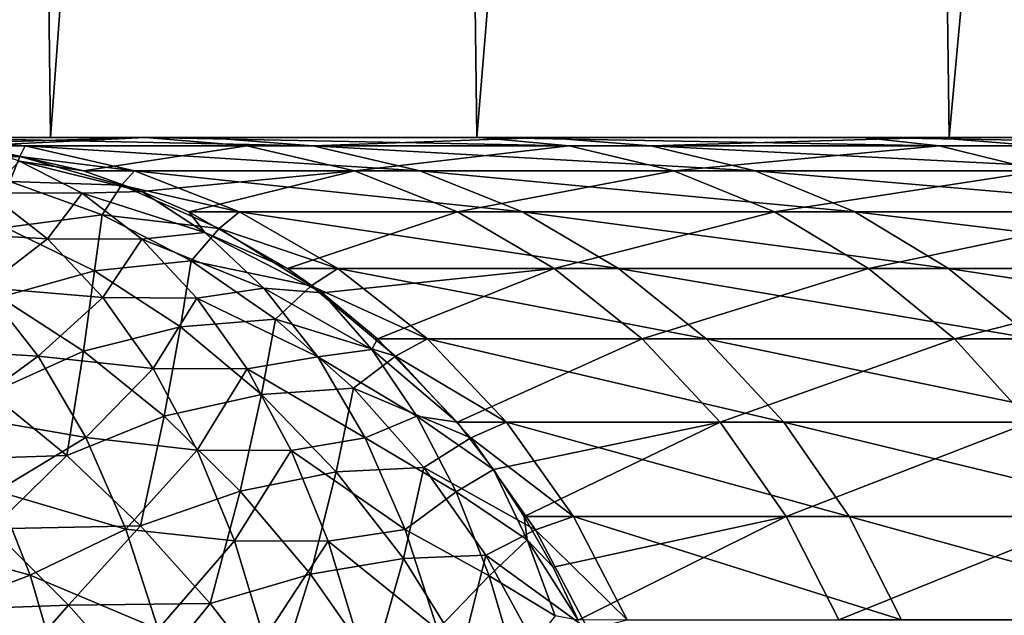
# Model space of a CAD drawing. Header units: millimetres. Extents: x -17.6 to 34.9, y -55.1 to 0.
# Tile 37 of 94: x -15.721 to -14.526, y -6.58 to -5.857. Entities that reach past the tile are written whole.
import ezdxf

# ---------------------------------------------------------------- set-up
doc = ezdxf.new("R2010")
doc.units = ezdxf.units.MM
doc.header["$LTSCALE"] = 38.447787
for name, color, linetype in [('23', 7, 'CONTINUOUS'), ('29', 7, 'CONTINUOUS'), ('3', 7, 'CONTINUOUS'), ('47', 7, 'CONTINUOUS'), ('49', 7, 'CONTINUOUS'), ('5', 7, 'CONTINUOUS'), ('7', 7, 'CONTINUOUS')]:
    doc.layers.add(name, color=color, linetype=linetype)

msp = doc.modelspace()

# ---------------------------------------------------------------- linework, layer by layer
at = {"layer": '23', "linetype": 'Continuous'}
for points in [[(-15.9125, -6, -5), (-15.568, -6, -6.0035), (-15.7992, -6.007, -4.9664), (-15.9125, -6, -5)], [(-15.7992, -6.007, -4.9664), (-15.568, -6, -6.0035), (-15.7766, -6.0101, -4.9595), (-15.7992, -6.007, -4.9664)], [(-15.7766, -6.0101, -4.9595), (-15.568, -6, -6.0035), (-15.445, -6.0102, -5.9271), (-15.7766, -6.0101, -4.9595)], [(-15.7766, -6.0101, -4.9595), (-15.445, -6.0102, -5.9271), (-15.6433, -6.0405, -4.9174), (-15.7766, -6.0101, -4.9595)], [(-15.6433, -6.0405, -4.9174), (-15.445, -6.0102, -5.9271), (-15.3144, -6.0405, -5.8779), (-15.6433, -6.0405, -4.9174)], [(-15.568, -6, -6.0035), (-15.163, -6, -6.9779), (-15.0539, -6.0102, -6.8737), (-15.568, -6, -6.0035)], [(-15.445, -6.0102, -5.9271), (-15.568, -6, -6.0035), (-15.0539, -6.0102, -6.8737), (-15.445, -6.0102, -5.9271)], [(-15.445, -6.0102, -5.9271), (-15.0539, -6.0102, -6.8737), (-15.3144, -6.0405, -5.8779), (-15.445, -6.0102, -5.9271)], [(-15.3144, -6.0405, -5.8779), (-15.0539, -6.0102, -6.8737), (-14.9267, -6.0405, -6.8164), (-15.3144, -6.0405, -5.8779)], [(-15.163, -6, -6.9779), (-14.6969, -6, -7.9243), (-14.6049, -6.0102, -7.7942), (-15.163, -6, -6.9779)], [(-15.0539, -6.0102, -6.8737), (-15.163, -6, -6.9779), (-14.6049, -6.0102, -7.7942), (-15.0539, -6.0102, -6.8737)], [(-15.0539, -6.0102, -6.8737), (-14.6049, -6.0102, -7.7942), (-14.9267, -6.0405, -6.8164), (-15.0539, -6.0102, -6.8737)], [(-14.9267, -6.0405, -6.8164), (-14.6049, -6.0102, -7.7942), (-14.4814, -6.0405, -7.7291), (-14.9267, -6.0405, -6.8164)], [(-14.6969, -6, -7.9243), (-14.1688, -6, -8.844), (-14.0996, -6.0102, -8.6851), (-14.6969, -6, -7.9243)], [(-14.6049, -6.0102, -7.7942), (-14.6969, -6, -7.9243), (-14.0996, -6.0102, -8.6851), (-14.6049, -6.0102, -7.7942)], [(-14.6049, -6.0102, -7.7942), (-14.0996, -6.0102, -8.6851), (-14.4814, -6.0405, -7.7291), (-14.6049, -6.0102, -7.7942)], [(-15.6433, -6.0405, -4.9174), (-15.3144, -6.0405, -5.8779), (-15.5725, -6.0655, -4.8949), (-15.6433, -6.0405, -4.9174)], [(-15.5725, -6.0655, -4.8949), (-15.3144, -6.0405, -5.8779), (-15.5153, -6.0905, -4.8774), (-15.5725, -6.0655, -4.8949)], [(-15.5153, -6.0905, -4.8774), (-15.3144, -6.0405, -5.8779), (-15.1892, -6.0905, -5.8306), (-15.5153, -6.0905, -4.8774)], [(-15.3144, -6.0405, -5.8779), (-14.9267, -6.0405, -6.8164), (-15.1892, -6.0905, -5.8306), (-15.3144, -6.0405, -5.8779)], [(-15.1892, -6.0905, -5.8306), (-14.9267, -6.0405, -6.8164), (-14.8046, -6.0905, -6.7615), (-15.1892, -6.0905, -5.8306)], [(-14.9267, -6.0405, -6.8164), (-14.4814, -6.0405, -7.7291), (-14.8046, -6.0905, -6.7615), (-14.9267, -6.0405, -6.8164)], [(-14.8046, -6.0905, -6.7615), (-14.4814, -6.0405, -7.7291), (-14.363, -6.0905, -7.6668), (-14.8046, -6.0905, -6.7615)], [(-15.5153, -6.0905, -4.8774), (-15.1892, -6.0905, -5.8306), (-15.3955, -6.159, -4.8411), (-15.5153, -6.0905, -4.8774)], [(-15.3955, -6.159, -4.8411), (-15.1892, -6.0905, -5.8306), (-15.072, -6.159, -5.7864), (-15.3955, -6.159, -4.8411)], [(-15.1892, -6.0905, -5.8306), (-14.8046, -6.0905, -6.7615), (-15.072, -6.159, -5.7864), (-15.1892, -6.0905, -5.8306)], [(-15.072, -6.159, -5.7864), (-14.8046, -6.0905, -6.7615), (-14.6904, -6.159, -6.7101), (-15.072, -6.159, -5.7864)], [(-14.8046, -6.0905, -6.7615), (-14.363, -6.0905, -7.6668), (-14.6904, -6.159, -6.7101), (-14.8046, -6.0905, -6.7615)], [(-14.6904, -6.159, -6.7101), (-14.363, -6.0905, -7.6668), (-14.2522, -6.159, -7.6084), (-14.6904, -6.159, -6.7101)], [(-15.3955, -6.159, -4.8411), (-15.072, -6.159, -5.7864), (-15.3537, -6.1888, -4.8279), (-15.3955, -6.159, -4.8411)], [(-15.3537, -6.1888, -4.8279), (-15.072, -6.159, -5.7864), (-15.2864, -6.2447, -4.8068), (-15.3537, -6.1888, -4.8279)], [(-15.2864, -6.2447, -4.8068), (-15.072, -6.159, -5.7864), (-14.9651, -6.2446, -5.746), (-15.2864, -6.2447, -4.8068)], [(-15.072, -6.159, -5.7864), (-14.6904, -6.159, -6.7101), (-14.9651, -6.2446, -5.746), (-15.072, -6.159, -5.7864)], [(-14.9651, -6.2446, -5.746), (-14.6904, -6.159, -6.7101), (-14.5861, -6.2446, -6.6632), (-14.9651, -6.2446, -5.746)], [(-14.6904, -6.159, -6.7101), (-14.2522, -6.159, -7.6084), (-14.5861, -6.2446, -6.6632), (-14.6904, -6.159, -6.7101)], [(-14.5861, -6.2446, -6.6632), (-14.2522, -6.159, -7.6084), (-14.151, -6.2446, -7.5551), (-14.5861, -6.2446, -6.6632)], [(-15.2864, -6.2447, -4.8068), (-14.9651, -6.2446, -5.746), (-15.1897, -6.3458, -4.7776), (-15.2864, -6.2447, -4.8068)], [(-15.1897, -6.3458, -4.7776), (-14.9651, -6.2446, -5.746), (-14.8706, -6.3457, -5.7104), (-15.1897, -6.3458, -4.7776)], [(-14.9651, -6.2446, -5.746), (-14.5861, -6.2446, -6.6632), (-14.8706, -6.3457, -5.7104), (-14.9651, -6.2446, -5.746)], [(-14.8706, -6.3457, -5.7104), (-14.5861, -6.2446, -6.6632), (-14.4941, -6.3457, -6.6218), (-14.8706, -6.3457, -5.7104)], [(-14.5861, -6.2446, -6.6632), (-14.151, -6.2446, -7.5551), (-14.4941, -6.3457, -6.6218), (-14.5861, -6.2446, -6.6632)], [(-15.1897, -6.3458, -4.7776), (-14.8706, -6.3457, -5.7104), (-15.1457, -6.4033, -4.7639), (-15.1897, -6.3458, -4.7776)], [(-15.1457, -6.4033, -4.7639), (-14.8706, -6.3457, -5.7104), (-15.1083, -6.4601, -4.7519), (-15.1457, -6.4033, -4.7639)], [(-15.1083, -6.4601, -4.7519), (-14.8706, -6.3457, -5.7104), (-14.7906, -6.4601, -5.6802), (-15.1083, -6.4601, -4.7519)], [(-14.8706, -6.3457, -5.7104), (-14.4941, -6.3457, -6.6218), (-14.7906, -6.4601, -5.6802), (-14.8706, -6.3457, -5.7104)], [(-14.7906, -6.4601, -5.6802), (-14.4941, -6.3457, -6.6218), (-14.4161, -6.4601, -6.5867), (-14.7906, -6.4601, -5.6802)], [(-15.1083, -6.4601, -4.7519), (-14.7906, -6.4601, -5.6802), (-15.0734, -6.5219, -4.7411), (-15.1083, -6.4601, -4.7519)], [(-15.0734, -6.5219, -4.7411), (-14.7906, -6.4601, -5.6802), (-15.0427, -6.586, -4.732), (-15.0734, -6.5219, -4.7411)], [(-15.0427, -6.586, -4.732), (-14.7906, -6.4601, -5.6802), (-14.7267, -6.5855, -5.6561), (-15.0427, -6.586, -4.732)], [(-14.7906, -6.4601, -5.6802), (-14.4161, -6.4601, -6.5867), (-14.7267, -6.5855, -5.6561), (-14.7906, -6.4601, -5.6802)], [(-14.7267, -6.5855, -5.6561), (-14.4161, -6.4601, -6.5867), (-14.3538, -6.5855, -6.5587), (-14.7267, -6.5855, -5.6561)]]:
    msp.add_3dface(points, dxfattribs=at)
at = {"layer": '29', "linetype": 'Continuous'}
for points in [[(-15.4961, -6, 5.9898), (-15.8497, -6, 5), (-15.3648, -6.0102, 5.9353), (-15.4961, -6, 5.9898)], [(-15.3648, -6.0102, 5.9353), (-15.8497, -6, 5), (-15.7142, -6.0102, 4.9564), (-15.3648, -6.0102, 5.9353)], [(-15.3648, -6.0102, 5.9353), (-15.7142, -6.0102, 4.9564), (-15.235, -6.0405, 5.8843), (-15.3648, -6.0102, 5.9353)], [(-15.235, -6.0405, 5.8843), (-15.7142, -6.0102, 4.9564), (-15.5814, -6.0405, 4.9137), (-15.235, -6.0405, 5.8843)], [(-15.0836, -6, 6.9503), (-15.4961, -6, 5.9898), (-15.3648, -6.0102, 5.9353), (-15.0836, -6, 6.9503)], [(-14.9546, -6.0102, 6.8903), (-15.0836, -6, 6.9503), (-15.3648, -6.0102, 5.9353), (-14.9546, -6.0102, 6.8903)], [(-14.9546, -6.0102, 6.8903), (-15.3648, -6.0102, 5.9353), (-14.8281, -6.0405, 6.8312), (-14.9546, -6.0102, 6.8903)], [(-14.8281, -6.0405, 6.8312), (-15.3648, -6.0102, 5.9353), (-15.235, -6.0405, 5.8843), (-14.8281, -6.0405, 6.8312)], [(-14.6116, -6, 7.8824), (-15.0836, -6, 6.9503), (-14.9546, -6.0102, 6.8903), (-14.6116, -6, 7.8824)], [(-14.485, -6.0102, 7.8176), (-14.6116, -6, 7.8824), (-14.9546, -6.0102, 6.8903), (-14.485, -6.0102, 7.8176)], [(-14.485, -6.0102, 7.8176), (-14.9546, -6.0102, 6.8903), (-14.3626, -6.0405, 7.7507), (-14.485, -6.0102, 7.8176)], [(-14.3626, -6.0405, 7.7507), (-14.9546, -6.0102, 6.8903), (-14.8281, -6.0405, 6.8312), (-14.3626, -6.0405, 7.7507)], [(-14.0794, -6, 8.7874), (-14.6116, -6, 7.8824), (-14.485, -6.0102, 7.8176), (-14.0794, -6, 8.7874)], [(-15.235, -6.0405, 5.8843), (-15.5814, -6.0405, 4.9137), (-15.1104, -6.0905, 5.8354), (-15.235, -6.0405, 5.8843)], [(-15.1104, -6.0905, 5.8354), (-15.5814, -6.0405, 4.9137), (-15.454, -6.0905, 4.8727), (-15.1104, -6.0905, 5.8354)], [(-14.8281, -6.0405, 6.8312), (-15.235, -6.0405, 5.8843), (-14.7069, -6.0905, 6.7746), (-14.8281, -6.0405, 6.8312)], [(-14.7069, -6.0905, 6.7746), (-15.235, -6.0405, 5.8843), (-15.1104, -6.0905, 5.8354), (-14.7069, -6.0905, 6.7746)], [(-14.3626, -6.0405, 7.7507), (-14.8281, -6.0405, 6.8312), (-14.2451, -6.0905, 7.6865), (-14.3626, -6.0405, 7.7507)], [(-14.2451, -6.0905, 7.6865), (-14.8281, -6.0405, 6.8312), (-14.7069, -6.0905, 6.7746), (-14.2451, -6.0905, 7.6865)], [(-15.1104, -6.0905, 5.8354), (-15.454, -6.0905, 4.8727), (-14.9938, -6.159, 5.7896), (-15.1104, -6.0905, 5.8354)], [(-14.9938, -6.159, 5.7896), (-15.454, -6.0905, 4.8727), (-15.3347, -6.159, 4.8343), (-14.9938, -6.159, 5.7896)], [(-14.7069, -6.0905, 6.7746), (-15.1104, -6.0905, 5.8354), (-14.5934, -6.159, 6.7215), (-14.7069, -6.0905, 6.7746)], [(-14.5934, -6.159, 6.7215), (-15.1104, -6.0905, 5.8354), (-14.9938, -6.159, 5.7896), (-14.5934, -6.159, 6.7215)], [(-14.2451, -6.0905, 7.6865), (-14.7069, -6.0905, 6.7746), (-14.1352, -6.159, 7.6264), (-14.2451, -6.0905, 7.6865)], [(-14.1352, -6.159, 7.6264), (-14.7069, -6.0905, 6.7746), (-14.5934, -6.159, 6.7215), (-14.1352, -6.159, 7.6264)], [(-14.9938, -6.159, 5.7896), (-15.3347, -6.159, 4.8343), (-14.8874, -6.2446, 5.7478), (-14.9938, -6.159, 5.7896)], [(-14.8874, -6.2446, 5.7478), (-15.3347, -6.159, 4.8343), (-15.2259, -6.2446, 4.7993), (-14.8874, -6.2446, 5.7478)], [(-14.5934, -6.159, 6.7215), (-14.9938, -6.159, 5.7896), (-14.4899, -6.2446, 6.6731), (-14.5934, -6.159, 6.7215)], [(-14.4899, -6.2446, 6.6731), (-14.9938, -6.159, 5.7896), (-14.8874, -6.2446, 5.7478), (-14.4899, -6.2446, 6.6731)], [(-14.1352, -6.159, 7.6264), (-14.5934, -6.159, 6.7215), (-14.0349, -6.2446, 7.5715), (-14.1352, -6.159, 7.6264)], [(-14.0349, -6.2446, 7.5715), (-14.5934, -6.159, 6.7215), (-14.4899, -6.2446, 6.6731), (-14.0349, -6.2446, 7.5715)], [(-14.8874, -6.2446, 5.7478), (-15.2259, -6.2446, 4.7993), (-14.7934, -6.3457, 5.7109), (-14.8874, -6.2446, 5.7478)], [(-14.7934, -6.3457, 5.7109), (-15.2259, -6.2446, 4.7993), (-15.1298, -6.3457, 4.7684), (-14.7934, -6.3457, 5.7109)], [(-14.4899, -6.2446, 6.6731), (-14.8874, -6.2446, 5.7478), (-14.3984, -6.3457, 6.6303), (-14.4899, -6.2446, 6.6731)], [(-14.3984, -6.3457, 6.6303), (-14.8874, -6.2446, 5.7478), (-14.7934, -6.3457, 5.7109), (-14.3984, -6.3457, 6.6303)], [(-14.7934, -6.3457, 5.7109), (-15.1298, -6.3457, 4.7684), (-14.7139, -6.4601, 5.6796), (-14.7934, -6.3457, 5.7109)], [(-14.7139, -6.4601, 5.6796), (-15.1298, -6.3457, 4.7684), (-15.0484, -6.4601, 4.7422), (-14.7139, -6.4601, 5.6796)], [(-14.3984, -6.3457, 6.6303), (-14.7934, -6.3457, 5.7109), (-14.321, -6.4601, 6.5941), (-14.3984, -6.3457, 6.6303)], [(-14.321, -6.4601, 6.5941), (-14.7934, -6.3457, 5.7109), (-14.7139, -6.4601, 5.6796), (-14.321, -6.4601, 6.5941)], [(-14.7139, -6.4601, 5.6796), (-15.0484, -6.4601, 4.7422), (-14.6503, -6.5855, 5.6546), (-14.7139, -6.4601, 5.6796)], [(-14.6503, -6.5855, 5.6546), (-15.0484, -6.4601, 4.7422), (-14.9834, -6.5855, 4.7212), (-14.6503, -6.5855, 5.6546)], [(-14.321, -6.4601, 6.5941), (-14.7139, -6.4601, 5.6796), (-14.2591, -6.5855, 6.5652), (-14.321, -6.4601, 6.5941)], [(-14.2591, -6.5855, 6.5652), (-14.7139, -6.4601, 5.6796), (-14.6503, -6.5855, 5.6546), (-14.2591, -6.5855, 6.5652)]]:
    msp.add_3dface(points, dxfattribs=at)
at = {"layer": '3', "linetype": 'Continuous'}
for points in [[(-15.6832, -6, 7.987), (-15.7552, 0, 7.8442), (-16.1414, -6, 7.0154), (-15.6832, -6, 7.987)], [(-16.1414, -6, -7.0154), (-15.7552, 0, -7.8442), (-15.6832, -6, -7.987), (-16.1414, -6, -7.0154)], [(-15.2416, 0, 8.8005), (-15.7552, 0, 7.8442), (-15.6832, -6, 7.987), (-15.2416, 0, 8.8005)], [(-15.7552, 0, -7.8442), (-15.2416, 0, -8.8005), (-15.6832, -6, -7.987), (-15.7552, 0, -7.8442)], [(-15.1659, -6, 8.9305), (-15.2416, 0, 8.8005), (-15.6832, -6, 7.987), (-15.1659, -6, 8.9305)], [(-15.6832, -6, -7.987), (-15.2416, 0, -8.8005), (-15.1659, -6, -8.9305), (-15.6832, -6, -7.987)], [(-14.6717, 0, 9.7211), (-15.2416, 0, 8.8005), (-15.1659, -6, 8.9305), (-14.6717, 0, 9.7211)], [(-15.2416, 0, -8.8005), (-14.6717, 0, -9.7211), (-15.1659, -6, -8.9305), (-15.2416, 0, -8.8005)], [(-14.5927, -6, 9.8391), (-14.6717, 0, 9.7211), (-15.1659, -6, 8.9305), (-14.5927, -6, 9.8391)], [(-15.1659, -6, -8.9305), (-14.6717, 0, -9.7211), (-14.5927, -6, -9.8391), (-15.1659, -6, -8.9305)], [(-14.0449, 0, 10.6064), (-14.6717, 0, 9.7211), (-14.5927, -6, 9.8391), (-14.0449, 0, 10.6064)], [(-14.6717, 0, -9.7211), (-14.0449, 0, -10.6064), (-14.5927, -6, -9.8391), (-14.6717, 0, -9.7211)], [(-13.9643, -6, 10.7124), (-14.0449, 0, 10.6064), (-14.5927, -6, 9.8391), (-13.9643, -6, 10.7124)], [(-14.5927, -6, -9.8391), (-14.0449, 0, -10.6064), (-13.9643, -6, -10.7124), (-14.5927, -6, -9.8391)]]:
    msp.add_3dface(points, dxfattribs=at)
at = {"layer": '47', "linetype": 'Continuous'}
for points in [[(-15.7766, -6.0101, -4.9595), (-15.6433, -6.0405, -4.9174), (-15.7208, -6.0286, -4.86), (-15.7766, -6.0101, -4.9595)], [(-15.7208, -6.0286, -4.86), (-15.6448, -6.0677, -4.7571), (-15.7591, -6.0672, -4.6739), (-15.7208, -6.0286, -4.86)], [(-15.6433, -6.0405, -4.9174), (-15.5725, -6.0655, -4.8949), (-15.7208, -6.0286, -4.86), (-15.6433, -6.0405, -4.9174)], [(-15.7208, -6.0286, -4.86), (-15.5725, -6.0655, -4.8949), (-15.6448, -6.0677, -4.7571), (-15.7208, -6.0286, -4.86)], [(-15.7591, -6.0672, -4.6739), (-15.6868, -6.1229, -4.576), (-15.8354, -6.1146, -4.5416), (-15.7591, -6.0672, -4.6739)], [(-15.7591, -6.0672, -4.6739), (-15.6448, -6.0677, -4.7571), (-15.6868, -6.1229, -4.576), (-15.7591, -6.0672, -4.6739)], [(-15.6448, -6.0677, -4.7571), (-15.5726, -6.1235, -4.6593), (-15.6868, -6.1229, -4.576), (-15.6448, -6.0677, -4.7571)], [(-15.5725, -6.0655, -4.8949), (-15.4959, -6.1153, -4.791), (-15.6448, -6.0677, -4.7571), (-15.5725, -6.0655, -4.8949)], [(-15.6448, -6.0677, -4.7571), (-15.4959, -6.1153, -4.791), (-15.5726, -6.1235, -4.6593), (-15.6448, -6.0677, -4.7571)], [(-15.5725, -6.0655, -4.8949), (-15.5153, -6.0905, -4.8774), (-15.4959, -6.1153, -4.791), (-15.5725, -6.0655, -4.8949)], [(-15.5153, -6.0905, -4.8774), (-15.3955, -6.159, -4.8411), (-15.4959, -6.1153, -4.791), (-15.5153, -6.0905, -4.8774)], [(-15.8354, -6.1146, -4.5416), (-15.6868, -6.1229, -4.576), (-15.7637, -6.182, -4.4444), (-15.8354, -6.1146, -4.5416)], [(-15.4959, -6.1153, -4.791), (-15.4243, -6.1828, -4.694), (-15.5726, -6.1235, -4.6593), (-15.4959, -6.1153, -4.791)], [(-15.3955, -6.159, -4.8411), (-15.3537, -6.1888, -4.8279), (-15.4959, -6.1153, -4.791), (-15.3955, -6.159, -4.8411)], [(-15.4959, -6.1153, -4.791), (-15.3537, -6.1888, -4.8279), (-15.4243, -6.1828, -4.694), (-15.4959, -6.1153, -4.791)], [(-15.6868, -6.1229, -4.576), (-15.6196, -6.1945, -4.485), (-15.7637, -6.182, -4.4444), (-15.6868, -6.1229, -4.576)], [(-15.6868, -6.1229, -4.576), (-15.5726, -6.1235, -4.6593), (-15.6196, -6.1945, -4.485), (-15.6868, -6.1229, -4.576)], [(-15.5726, -6.1235, -4.6593), (-15.5055, -6.195, -4.5685), (-15.6196, -6.1945, -4.485), (-15.5726, -6.1235, -4.6593)], [(-15.5726, -6.1235, -4.6593), (-15.4243, -6.1828, -4.694), (-15.5055, -6.195, -4.5685), (-15.5726, -6.1235, -4.6593)], [(-15.7637, -6.182, -4.4444), (-15.6983, -6.2657, -4.3559), (-15.8513, -6.2561, -4.3345), (-15.7637, -6.182, -4.4444)], [(-15.7637, -6.182, -4.4444), (-15.6196, -6.1945, -4.485), (-15.6983, -6.2657, -4.3559), (-15.7637, -6.182, -4.4444)], [(-15.4243, -6.1828, -4.694), (-15.359, -6.2665, -4.6056), (-15.5055, -6.195, -4.5685), (-15.4243, -6.1828, -4.694)], [(-15.3537, -6.1888, -4.8279), (-15.2934, -6.2573, -4.7452), (-15.4243, -6.1828, -4.694), (-15.3537, -6.1888, -4.8279)], [(-15.4243, -6.1828, -4.694), (-15.2934, -6.2573, -4.7452), (-15.359, -6.2665, -4.6056), (-15.4243, -6.1828, -4.694)], [(-15.3537, -6.1888, -4.8279), (-15.2864, -6.2447, -4.8068), (-15.2934, -6.2573, -4.7452), (-15.3537, -6.1888, -4.8279)], [(-15.6196, -6.1945, -4.485), (-15.5587, -6.2805, -4.4025), (-15.6983, -6.2657, -4.3559), (-15.6196, -6.1945, -4.485)], [(-15.6196, -6.1945, -4.485), (-15.5055, -6.195, -4.5685), (-15.5587, -6.2805, -4.4025), (-15.6196, -6.1945, -4.485)], [(-15.5055, -6.195, -4.5685), (-15.4447, -6.281, -4.4861), (-15.5587, -6.2805, -4.4025), (-15.5055, -6.195, -4.5685)], [(-15.5055, -6.195, -4.5685), (-15.359, -6.2665, -4.6056), (-15.4447, -6.281, -4.4861), (-15.5055, -6.195, -4.5685)], [(-15.2864, -6.2447, -4.8068), (-15.1897, -6.3458, -4.7776), (-15.2934, -6.2573, -4.7452), (-15.2864, -6.2447, -4.8068)], [(-15.8513, -6.2561, -4.3345), (-15.6983, -6.2657, -4.3559), (-15.7965, -6.337, -4.2604), (-15.8513, -6.2561, -4.3345)], [(-15.2934, -6.2573, -4.7452), (-15.2388, -6.3382, -4.6714), (-15.359, -6.2665, -4.6056), (-15.2934, -6.2573, -4.7452)], [(-15.2934, -6.2573, -4.7452), (-15.1897, -6.3458, -4.7776), (-15.2388, -6.3382, -4.6714), (-15.2934, -6.2573, -4.7452)], [(-15.6983, -6.2657, -4.3559), (-15.6405, -6.3642, -4.2777), (-15.7965, -6.337, -4.2604), (-15.6983, -6.2657, -4.3559)], [(-15.6983, -6.2657, -4.3559), (-15.5587, -6.2805, -4.4025), (-15.6405, -6.3642, -4.2777), (-15.6983, -6.2657, -4.3559)], [(-15.359, -6.2665, -4.6056), (-15.3014, -6.3649, -4.5277), (-15.4447, -6.281, -4.4861), (-15.359, -6.2665, -4.6056)], [(-15.359, -6.2665, -4.6056), (-15.2388, -6.3382, -4.6714), (-15.3014, -6.3649, -4.5277), (-15.359, -6.2665, -4.6056)], [(-15.5587, -6.2805, -4.4025), (-15.5052, -6.3795, -4.33), (-15.6405, -6.3642, -4.2777), (-15.5587, -6.2805, -4.4025)], [(-15.5587, -6.2805, -4.4025), (-15.4447, -6.281, -4.4861), (-15.5052, -6.3795, -4.33), (-15.5587, -6.2805, -4.4025)], [(-15.4447, -6.281, -4.4861), (-15.3913, -6.38, -4.4137), (-15.5052, -6.3795, -4.33), (-15.4447, -6.281, -4.4861)], [(-15.4447, -6.281, -4.4861), (-15.3014, -6.3649, -4.5277), (-15.3913, -6.38, -4.4137), (-15.4447, -6.281, -4.4861)], [(-15.7965, -6.337, -4.2604), (-15.6405, -6.3642, -4.2777), (-15.7486, -6.4293, -4.1954), (-15.7965, -6.337, -4.2604)], [(-15.2388, -6.3382, -4.6714), (-15.191, -6.4303, -4.6066), (-15.3014, -6.3649, -4.5277), (-15.2388, -6.3382, -4.6714)], [(-15.1897, -6.3458, -4.7776), (-15.1457, -6.4033, -4.7639), (-15.2388, -6.3382, -4.6714), (-15.1897, -6.3458, -4.7776)], [(-15.2388, -6.3382, -4.6714), (-15.1457, -6.4033, -4.7639), (-15.191, -6.4303, -4.6066), (-15.2388, -6.3382, -4.6714)], [(-15.6405, -6.3642, -4.2777), (-15.5917, -6.4754, -4.2115), (-15.7486, -6.4293, -4.1954), (-15.6405, -6.3642, -4.2777)], [(-15.6405, -6.3642, -4.2777), (-15.5052, -6.3795, -4.33), (-15.5917, -6.4754, -4.2115), (-15.6405, -6.3642, -4.2777)], [(-15.3014, -6.3649, -4.5277), (-15.2527, -6.476, -4.4616), (-15.3913, -6.38, -4.4137), (-15.3014, -6.3649, -4.5277)], [(-15.3014, -6.3649, -4.5277), (-15.191, -6.4303, -4.6066), (-15.2527, -6.476, -4.4616), (-15.3014, -6.3649, -4.5277)], [(-15.5052, -6.3795, -4.33), (-15.46, -6.4896, -4.2688), (-15.5917, -6.4754, -4.2115), (-15.5052, -6.3795, -4.33)], [(-15.5052, -6.3795, -4.33), (-15.3913, -6.38, -4.4137), (-15.46, -6.4896, -4.2688), (-15.5052, -6.3795, -4.33)], [(-15.3913, -6.38, -4.4137), (-15.3462, -6.49, -4.3527), (-15.46, -6.4896, -4.2688), (-15.3913, -6.38, -4.4137)], [(-15.3913, -6.38, -4.4137), (-15.2527, -6.476, -4.4616), (-15.3462, -6.49, -4.3527), (-15.3913, -6.38, -4.4137)], [(-15.1457, -6.4033, -4.7639), (-15.1049, -6.4884, -4.7069), (-15.191, -6.4303, -4.6066), (-15.1457, -6.4033, -4.7639)], [(-15.1457, -6.4033, -4.7639), (-15.1083, -6.4601, -4.7519), (-15.1049, -6.4884, -4.7069), (-15.1457, -6.4033, -4.7639)], [(-15.7486, -6.4293, -4.1954), (-15.7081, -6.5313, -4.1407), (-15.8699, -6.4866, -4.1429), (-15.7486, -6.4293, -4.1954)], [(-15.7486, -6.4293, -4.1954), (-15.5917, -6.4754, -4.2115), (-15.7081, -6.5313, -4.1407), (-15.7486, -6.4293, -4.1954)], [(-15.191, -6.4303, -4.6066), (-15.1507, -6.5322, -4.5521), (-15.2527, -6.476, -4.4616), (-15.191, -6.4303, -4.6066)], [(-15.191, -6.4303, -4.6066), (-15.1049, -6.4884, -4.7069), (-15.1507, -6.5322, -4.5521), (-15.191, -6.4303, -4.6066)], [(-15.1083, -6.4601, -4.7519), (-15.0734, -6.5219, -4.7411), (-15.1049, -6.4884, -4.7069), (-15.1083, -6.4601, -4.7519)], [(-15.5917, -6.4754, -4.2115), (-15.5526, -6.5971, -4.1586), (-15.7081, -6.5313, -4.1407), (-15.5917, -6.4754, -4.2115)], [(-15.5917, -6.4754, -4.2115), (-15.46, -6.4896, -4.2688), (-15.5526, -6.5971, -4.1586), (-15.5917, -6.4754, -4.2115)], [(-15.2527, -6.476, -4.4616), (-15.2137, -6.5976, -4.4088), (-15.3462, -6.49, -4.3527), (-15.2527, -6.476, -4.4616)], [(-15.2527, -6.476, -4.4616), (-15.1507, -6.5322, -4.5521), (-15.2137, -6.5976, -4.4088), (-15.2527, -6.476, -4.4616)], [(-15.8699, -6.4866, -4.1429), (-15.7081, -6.5313, -4.1407), (-15.8353, -6.5794, -4.0961), (-15.8699, -6.4866, -4.1429)], [(-15.1049, -6.4884, -4.7069), (-15.0706, -6.581, -4.6603), (-15.1507, -6.5322, -4.5521), (-15.1049, -6.4884, -4.7069)], [(-15.0734, -6.5219, -4.7411), (-15.0427, -6.586, -4.732), (-15.1049, -6.4884, -4.7069), (-15.0734, -6.5219, -4.7411)], [(-15.1049, -6.4884, -4.7069), (-15.0427, -6.586, -4.732), (-15.0706, -6.581, -4.6603), (-15.1049, -6.4884, -4.7069)], [(-15.46, -6.4896, -4.2688), (-15.424, -6.6089, -4.2201), (-15.5526, -6.5971, -4.1586), (-15.46, -6.4896, -4.2688)], [(-15.46, -6.4896, -4.2688), (-15.3462, -6.49, -4.3527), (-15.424, -6.6089, -4.2201), (-15.46, -6.4896, -4.2688)], [(-15.3462, -6.49, -4.3527), (-15.3102, -6.6093, -4.304), (-15.424, -6.6089, -4.2201), (-15.3462, -6.49, -4.3527)], [(-15.3462, -6.49, -4.3527), (-15.2137, -6.5976, -4.4088), (-15.3102, -6.6093, -4.304), (-15.3462, -6.49, -4.3527)], [(-15.7081, -6.5313, -4.1407), (-15.6759, -6.6413, -4.0971), (-15.8353, -6.5794, -4.0961), (-15.7081, -6.5313, -4.1407)], [(-15.7081, -6.5313, -4.1407), (-15.5526, -6.5971, -4.1586), (-15.6759, -6.6413, -4.0971), (-15.7081, -6.5313, -4.1407)], [(-15.1507, -6.5322, -4.5521), (-15.1187, -6.642, -4.5086), (-15.2137, -6.5976, -4.4088), (-15.1507, -6.5322, -4.5521)], [(-15.1507, -6.5322, -4.5521), (-15.0706, -6.581, -4.6603), (-15.1187, -6.642, -4.5086), (-15.1507, -6.5322, -4.5521)], [(-15.8353, -6.5794, -4.0961), (-15.6759, -6.6413, -4.0971), (-15.8079, -6.6787, -4.0588), (-15.8353, -6.5794, -4.0961)]]:
    msp.add_3dface(points, dxfattribs=at)
at = {"layer": '49', "linetype": 'Continuous'}
for points in [[(-15.8497, -6, 5), (-15.8497, -6.0067, 4.884), (-15.7142, -6.0102, 4.9564), (-15.8497, -6, 5)], [(-15.8497, -6.0067, 4.884), (-15.8497, -6.0294, 4.7594), (-15.7205, -6.023, 4.8303), (-15.8497, -6.0067, 4.884)], [(-15.7142, -6.0102, 4.9564), (-15.8497, -6.0067, 4.884), (-15.7205, -6.023, 4.8303), (-15.7142, -6.0102, 4.9564)], [(-15.5814, -6.0405, 4.9137), (-15.7142, -6.0102, 4.9564), (-15.7205, -6.023, 4.8303), (-15.5814, -6.0405, 4.9137)], [(-15.7205, -6.023, 4.8303), (-15.8497, -6.0294, 4.7594), (-15.7328, -6.0534, 4.6996), (-15.7205, -6.023, 4.8303)], [(-15.5971, -6.0578, 4.7797), (-15.7205, -6.023, 4.8303), (-15.7328, -6.0534, 4.6996), (-15.5971, -6.0578, 4.7797)], [(-15.5971, -6.0578, 4.7797), (-15.5814, -6.0405, 4.9137), (-15.7205, -6.023, 4.8303), (-15.5971, -6.0578, 4.7797)], [(-15.454, -6.0905, 4.8727), (-15.5814, -6.0405, 4.9137), (-15.5971, -6.0578, 4.7797), (-15.454, -6.0905, 4.8727)], [(-15.7328, -6.0534, 4.6996), (-15.7379, -6.1092, 4.5596), (-15.6207, -6.0938, 4.6445), (-15.7328, -6.0534, 4.6996)], [(-15.5971, -6.0578, 4.7797), (-15.7328, -6.0534, 4.6996), (-15.6207, -6.0938, 4.6445), (-15.5971, -6.0578, 4.7797)], [(-15.4784, -6.1106, 4.7332), (-15.5971, -6.0578, 4.7797), (-15.6207, -6.0938, 4.6445), (-15.4784, -6.1106, 4.7332)], [(-15.4784, -6.1106, 4.7332), (-15.454, -6.0905, 4.8727), (-15.5971, -6.0578, 4.7797), (-15.4784, -6.1106, 4.7332)], [(-15.7379, -6.1092, 4.5596), (-15.6298, -6.1621, 4.5005), (-15.6207, -6.0938, 4.6445), (-15.7379, -6.1092, 4.5596)], [(-15.6207, -6.0938, 4.6445), (-15.6298, -6.1621, 4.5005), (-15.5126, -6.1498, 4.5956), (-15.6207, -6.0938, 4.6445)], [(-15.4784, -6.1106, 4.7332), (-15.6207, -6.0938, 4.6445), (-15.5126, -6.1498, 4.5956), (-15.4784, -6.1106, 4.7332)], [(-15.3347, -6.159, 4.8343), (-15.454, -6.0905, 4.8727), (-15.4784, -6.1106, 4.7332), (-15.3347, -6.159, 4.8343)], [(-15.7379, -6.1092, 4.5596), (-15.7449, -6.1939, 4.4175), (-15.6298, -6.1621, 4.5005), (-15.7379, -6.1092, 4.5596)], [(-15.3668, -6.1803, 4.6918), (-15.4784, -6.1106, 4.7332), (-15.5126, -6.1498, 4.5956), (-15.3668, -6.1803, 4.6918)], [(-15.3668, -6.1803, 4.6918), (-15.3347, -6.159, 4.8343), (-15.4784, -6.1106, 4.7332), (-15.3668, -6.1803, 4.6918)], [(-15.6298, -6.1621, 4.5005), (-15.5256, -6.2301, 4.4503), (-15.5126, -6.1498, 4.5956), (-15.6298, -6.1621, 4.5005)], [(-15.5126, -6.1498, 4.5956), (-15.5256, -6.2301, 4.4503), (-15.4103, -6.2205, 4.5536), (-15.5126, -6.1498, 4.5956)], [(-15.3668, -6.1803, 4.6918), (-15.5126, -6.1498, 4.5956), (-15.4103, -6.2205, 4.5536), (-15.3668, -6.1803, 4.6918)], [(-15.7449, -6.1939, 4.4175), (-15.6433, -6.2596, 4.3603), (-15.6298, -6.1621, 4.5005), (-15.7449, -6.1939, 4.4175)], [(-15.6298, -6.1621, 4.5005), (-15.6433, -6.2596, 4.3603), (-15.5256, -6.2301, 4.4503), (-15.6298, -6.1621, 4.5005)], [(-15.2259, -6.2446, 4.7993), (-15.3347, -6.159, 4.8343), (-15.3668, -6.1803, 4.6918), (-15.2259, -6.2446, 4.7993)], [(-15.2644, -6.2656, 4.6563), (-15.3668, -6.1803, 4.6918), (-15.4103, -6.2205, 4.5536), (-15.2644, -6.2656, 4.6563)], [(-15.2644, -6.2656, 4.6563), (-15.2259, -6.2446, 4.7993), (-15.3668, -6.1803, 4.6918), (-15.2644, -6.2656, 4.6563)], [(-15.7449, -6.1939, 4.4175), (-15.7561, -6.3105, 4.2817), (-15.6433, -6.2596, 4.3603), (-15.7449, -6.1939, 4.4175)], [(-15.5256, -6.2301, 4.4503), (-15.4272, -6.3119, 4.41), (-15.4103, -6.2205, 4.5536), (-15.5256, -6.2301, 4.4503)], [(-15.4103, -6.2205, 4.5536), (-15.4272, -6.3119, 4.41), (-15.3155, -6.3045, 4.5194), (-15.4103, -6.2205, 4.5536)], [(-15.2644, -6.2656, 4.6563), (-15.4103, -6.2205, 4.5536), (-15.3155, -6.3045, 4.5194), (-15.2644, -6.2656, 4.6563)], [(-15.6433, -6.2596, 4.3603), (-15.5455, -6.3385, 4.3145), (-15.5256, -6.2301, 4.4503), (-15.6433, -6.2596, 4.3603)], [(-15.5256, -6.2301, 4.4503), (-15.5455, -6.3385, 4.3145), (-15.4272, -6.3119, 4.41), (-15.5256, -6.2301, 4.4503)], [(-15.1298, -6.3457, 4.7684), (-15.2259, -6.2446, 4.7993), (-15.2644, -6.2656, 4.6563), (-15.1298, -6.3457, 4.7684)], [(-15.7561, -6.3105, 4.2817), (-15.6636, -6.386, 4.233), (-15.6433, -6.2596, 4.3603), (-15.7561, -6.3105, 4.2817)], [(-15.6433, -6.2596, 4.3603), (-15.6636, -6.386, 4.233), (-15.5455, -6.3385, 4.3145), (-15.6433, -6.2596, 4.3603)], [(-15.1732, -6.3648, 4.6273), (-15.2644, -6.2656, 4.6563), (-15.3155, -6.3045, 4.5194), (-15.1732, -6.3648, 4.6273)], [(-15.1732, -6.3648, 4.6273), (-15.1298, -6.3457, 4.7684), (-15.2644, -6.2656, 4.6563), (-15.1732, -6.3648, 4.6273)], [(-15.4272, -6.3119, 4.41), (-15.3365, -6.4061, 4.3804), (-15.3155, -6.3045, 4.5194), (-15.4272, -6.3119, 4.41)], [(-15.3155, -6.3045, 4.5194), (-15.3365, -6.4061, 4.3804), (-15.23, -6.4006, 4.4934), (-15.3155, -6.3045, 4.5194)], [(-15.1732, -6.3648, 4.6273), (-15.3155, -6.3045, 4.5194), (-15.23, -6.4006, 4.4934), (-15.1732, -6.3648, 4.6273)], [(-15.7561, -6.3105, 4.2817), (-15.8497, -6.3922, 4.2059), (-15.6636, -6.386, 4.233), (-15.7561, -6.3105, 4.2817)], [(-15.5455, -6.3385, 4.3145), (-15.4531, -6.4293, 4.281), (-15.4272, -6.3119, 4.41), (-15.5455, -6.3385, 4.3145)], [(-15.4272, -6.3119, 4.41), (-15.4531, -6.4293, 4.281), (-15.3365, -6.4061, 4.3804), (-15.4272, -6.3119, 4.41)], [(-15.6636, -6.386, 4.233), (-15.5742, -6.4716, 4.197), (-15.5455, -6.3385, 4.3145), (-15.6636, -6.386, 4.233)], [(-15.5455, -6.3385, 4.3145), (-15.5742, -6.4716, 4.197), (-15.4531, -6.4293, 4.281), (-15.5455, -6.3385, 4.3145)], [(-15.0484, -6.4601, 4.7422), (-15.1298, -6.3457, 4.7684), (-15.1732, -6.3648, 4.6273), (-15.0484, -6.4601, 4.7422)], [(-15.0947, -6.4762, 4.6054), (-15.1732, -6.3648, 4.6273), (-15.23, -6.4006, 4.4934), (-15.0947, -6.4762, 4.6054)], [(-15.0947, -6.4762, 4.6054), (-15.0484, -6.4601, 4.7422), (-15.1732, -6.3648, 4.6273), (-15.0947, -6.4762, 4.6054)], [(-15.8497, -6.3922, 4.2059), (-15.7544, -6.475, 4.1543), (-15.6636, -6.386, 4.233), (-15.8497, -6.3922, 4.2059)], [(-15.6636, -6.386, 4.233), (-15.7544, -6.475, 4.1543), (-15.5742, -6.4716, 4.197), (-15.6636, -6.386, 4.233)], [(-15.3365, -6.4061, 4.3804), (-15.2549, -6.5111, 4.3619), (-15.23, -6.4006, 4.4934), (-15.3365, -6.4061, 4.3804)], [(-15.23, -6.4006, 4.4934), (-15.2549, -6.5111, 4.3619), (-15.1551, -6.507, 4.4761), (-15.23, -6.4006, 4.4934)], [(-15.0947, -6.4762, 4.6054), (-15.23, -6.4006, 4.4934), (-15.1551, -6.507, 4.4761), (-15.0947, -6.4762, 4.6054)], [(-15.4531, -6.4293, 4.281), (-15.3678, -6.5303, 4.2603), (-15.3365, -6.4061, 4.3804), (-15.4531, -6.4293, 4.281)], [(-15.3365, -6.4061, 4.3804), (-15.3678, -6.5303, 4.2603), (-15.2549, -6.5111, 4.3619), (-15.3365, -6.4061, 4.3804)], [(-15.5742, -6.4716, 4.197), (-15.4894, -6.566, 4.1743), (-15.4531, -6.4293, 4.281), (-15.5742, -6.4716, 4.197)], [(-15.4531, -6.4293, 4.281), (-15.4894, -6.566, 4.1743), (-15.3678, -6.5303, 4.2603), (-15.4531, -6.4293, 4.281)], [(-14.9834, -6.5855, 4.7212), (-15.0484, -6.4601, 4.7422), (-15.0947, -6.4762, 4.6054), (-14.9834, -6.5855, 4.7212)], [(-15.7544, -6.475, 4.1543), (-15.8497, -6.5748, 4.0949), (-15.6616, -6.5677, 4.1181), (-15.7544, -6.475, 4.1543)], [(-15.7544, -6.475, 4.1543), (-15.6616, -6.5677, 4.1181), (-15.5742, -6.4716, 4.197), (-15.7544, -6.475, 4.1543)], [(-15.5742, -6.4716, 4.197), (-15.6616, -6.5677, 4.1181), (-15.4894, -6.566, 4.1743), (-15.5742, -6.4716, 4.197)], [(-15.0307, -6.5975, 4.5911), (-15.0947, -6.4762, 4.6054), (-15.1551, -6.507, 4.4761), (-15.0307, -6.5975, 4.5911)], [(-15.0307, -6.5975, 4.5911), (-14.9834, -6.5855, 4.7212), (-15.0947, -6.4762, 4.6054), (-15.0307, -6.5975, 4.5911)], [(-15.3678, -6.5303, 4.2603), (-15.2911, -6.6396, 4.2529), (-15.2549, -6.5111, 4.3619), (-15.3678, -6.5303, 4.2603)], [(-15.2549, -6.5111, 4.3619), (-15.2911, -6.6396, 4.2529), (-15.1841, -6.6248, 4.3549), (-15.2549, -6.5111, 4.3619)], [(-15.2549, -6.5111, 4.3619), (-15.1841, -6.6248, 4.3549), (-15.1551, -6.507, 4.4761), (-15.2549, -6.5111, 4.3619)], [(-15.1551, -6.507, 4.4761), (-15.1841, -6.6248, 4.3549), (-15.0922, -6.6219, 4.4678), (-15.1551, -6.507, 4.4761)], [(-15.0307, -6.5975, 4.5911), (-15.1551, -6.507, 4.4761), (-15.0922, -6.6219, 4.4678), (-15.0307, -6.5975, 4.5911)], [(-15.4894, -6.566, 4.1743), (-15.4105, -6.6676, 4.1653), (-15.3678, -6.5303, 4.2603), (-15.4894, -6.566, 4.1743)], [(-15.3678, -6.5303, 4.2603), (-15.4105, -6.6676, 4.1653), (-15.2911, -6.6396, 4.2529), (-15.3678, -6.5303, 4.2603)], [(-15.8497, -6.5748, 4.0949), (-15.7539, -6.673, 4.0598), (-15.6616, -6.5677, 4.1181), (-15.8497, -6.5748, 4.0949)], [(-15.6616, -6.5677, 4.1181), (-15.7539, -6.673, 4.0598), (-15.5723, -6.6683, 4.0983), (-15.6616, -6.5677, 4.1181)], [(-15.6616, -6.5677, 4.1181), (-15.5723, -6.6683, 4.0983), (-15.4894, -6.566, 4.1743), (-15.6616, -6.5677, 4.1181)], [(-15.4894, -6.566, 4.1743), (-15.5723, -6.6683, 4.0983), (-15.4105, -6.6676, 4.1653), (-15.4894, -6.566, 4.1743)]]:
    msp.add_3dface(points, dxfattribs=at)
at = {"layer": '5', "linetype": 'Continuous'}
for points in [[(-16.1414, -6, -7.0154), (-15.6832, -6, -7.987), (-15.9125, -6, -5), (-16.1414, -6, -7.0154)], [(-15.9125, -6, -5), (-15.6832, -6, -7.987), (-15.568, -6, -6.0035), (-15.9125, -6, -5)], [(-15.6832, -6, -7.987), (-15.1659, -6, -8.9305), (-15.568, -6, -6.0035), (-15.6832, -6, -7.987)], [(-15.568, -6, -6.0035), (-15.1659, -6, -8.9305), (-15.163, -6, -6.9779), (-15.568, -6, -6.0035)], [(-15.1659, -6, -8.9305), (-14.5927, -6, -9.8391), (-15.163, -6, -6.9779), (-15.1659, -6, -8.9305)], [(-15.163, -6, -6.9779), (-14.5927, -6, -9.8391), (-14.6969, -6, -7.9243), (-15.163, -6, -6.9779)], [(-14.6969, -6, -7.9243), (-14.5927, -6, -9.8391), (-14.1688, -6, -8.844), (-14.6969, -6, -7.9243)], [(-14.5927, -6, -9.8391), (-13.9643, -6, -10.7124), (-14.1688, -6, -8.844), (-14.5927, -6, -9.8391)]]:
    msp.add_3dface(points, dxfattribs=at)
at = {"layer": '7', "linetype": 'Continuous'}
for points in [[(-15.6832, -6, 7.987), (-16.1414, -6, 7.0154), (-15.8497, -6, 5), (-15.6832, -6, 7.987)], [(-15.4961, -6, 5.9898), (-15.6832, -6, 7.987), (-15.8497, -6, 5), (-15.4961, -6, 5.9898)], [(-15.1659, -6, 8.9305), (-15.6832, -6, 7.987), (-15.4961, -6, 5.9898), (-15.1659, -6, 8.9305)], [(-15.0836, -6, 6.9503), (-15.1659, -6, 8.9305), (-15.4961, -6, 5.9898), (-15.0836, -6, 6.9503)], [(-14.5927, -6, 9.8391), (-15.1659, -6, 8.9305), (-14.6116, -6, 7.8824), (-14.5927, -6, 9.8391)], [(-14.6116, -6, 7.8824), (-15.1659, -6, 8.9305), (-15.0836, -6, 6.9503), (-14.6116, -6, 7.8824)], [(-14.0794, -6, 8.7874), (-14.5927, -6, 9.8391), (-14.6116, -6, 7.8824), (-14.0794, -6, 8.7874)], [(-13.9643, -6, 10.7124), (-14.5927, -6, 9.8391), (-14.0794, -6, 8.7874), (-13.9643, -6, 10.7124)]]:
    msp.add_3dface(points, dxfattribs=at)

doc.saveas('drawing.dxf')
